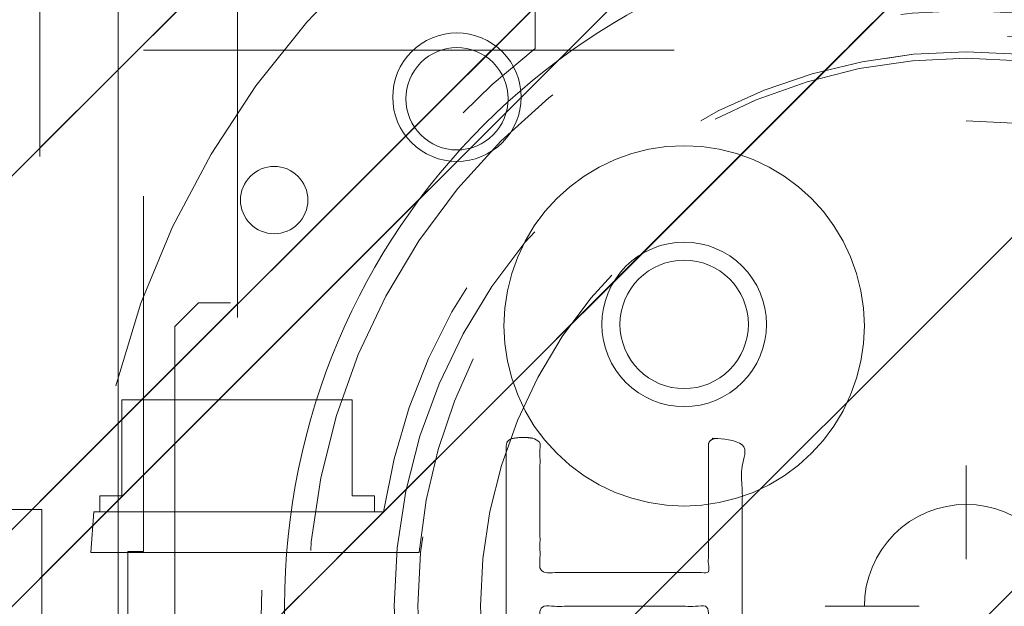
# Model space of a CAD drawing. Header units: inches. Extents: x -407.5 to -311.5, y -87.6 to -3.7.
# Tile 35 of 42: x -352.7 to -350.2, y -12 to -10.6. Entities that reach past the tile are written whole.
import ezdxf

# ---------------------------------------------------------------- set-up
doc = ezdxf.new("R2010")
doc.units = ezdxf.units.IN
doc.header["$LTSCALE"] = 32
doc.header["$MEASUREMENT"] = 0
doc.header["$PDMODE"] = 1
doc.header["$PDSIZE"] = -2
doc.linetypes.add('Dash Style-1', pattern=[0.083328, 0.041656, -0.041672])
for name, color, linetype, lineweight in [('DashLine', 7, 'Dash Style-1', 13), ('DashLineFill', 7, 'Dash Style-1', 13), ('Drawing', 7, 'Continuous', 18), ('Metal-DeskStructure', 7, 'Continuous', 13), ('None', 7, 'Continuous', 18), ('SolidLine', 7, 'Continuous', 15), ('Wood_1-H', 7, 'Continuous', 13), ('Wood_1-V', 7, 'Continuous', 13)]:
    doc.layers.add(name, color=color, linetype=linetype, lineweight=lineweight)
doc.layers.add('Metal-Leg', color=7, linetype='Continuous', lineweight=18, true_color=0x4c4c4c)
pattern_1 = [(45, (0, 0), (-1.61301565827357, 1.935715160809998), []), (45, (-1.0608, 1.0608), (-0.4723460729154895, 0.4167612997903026), [])]

# ---------------------------------------------------------------- blocks, each defined once
blk = doc.blocks.new('1BRPFY-Leg_Plate (2D)')
at = {"layer": 'DashLineFill', "linetype": 'Continuous', "lineweight": 13}
h = blk.add_hatch(dxfattribs=at)
h.set_pattern_fill('Steel', color=253, style=0, pattern_type=2)
h.set_pattern_definition(pattern_1)
edge = h.paths.add_edge_path()
edge.add_arc((-1.704724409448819, -1.704724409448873), 0.125984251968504, 179.9999999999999, 269.9999999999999)
edge.add_line((-1.704724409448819, -1.830708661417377), (1.704724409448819, -1.830708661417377))
edge.add_arc((1.704724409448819, -1.704724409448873), 0.125984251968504, 270.0000000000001, 360.0000000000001)
edge.add_line((1.830708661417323, -1.704724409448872), (1.830708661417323, 1.704724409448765))
edge.add_arc((1.704724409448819, 1.704724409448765), 0.1259842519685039, 0, 90)
edge.add_line((1.704724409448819, 1.830708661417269), (-1.704724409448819, 1.830708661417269))
edge.add_arc((-1.704724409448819, 1.704724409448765), 0.1259842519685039, 90, 180)
edge.add_line((-1.830708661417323, 1.704724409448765), (-1.830708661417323, -1.704724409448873))
at = {"layer": 'DashLineFill', "flags": 128}
blk.add_lwpolyline([(-1.830708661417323, -1.704724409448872, 0.414213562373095), (-1.704724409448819, -1.830708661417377), (1.704724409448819, -1.830708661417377, 0.414213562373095), (1.830708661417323, -1.704724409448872), (1.830708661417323, 1.704724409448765, 0.414213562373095), (1.704724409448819, 1.830708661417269), (-1.704724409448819, 1.830708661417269, 0.414213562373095), (-1.830708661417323, 1.704724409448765)], format="xyb", close=True, dxfattribs=at)
at = {"layer": 'SolidLine', "flags": 128}
for points in [[(-1.279527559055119, 1.44094488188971), (-1.263705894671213, 1.440167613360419), (-1.248036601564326, 1.437843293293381), (-1.232670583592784, 1.433994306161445), (-1.217755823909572, 1.428657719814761), (-1.203435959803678, 1.421884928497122), (-1.189848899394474, 1.413741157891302), (-1.177125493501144, 1.404304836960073), (-1.165388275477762, 1.393666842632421), (-1.15475028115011, 1.381929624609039), (-1.145313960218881, 1.369206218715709), (-1.137170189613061, 1.355619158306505), (-1.130397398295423, 1.341299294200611), (-1.125060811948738, 1.326384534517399), (-1.121211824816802, 1.311018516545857), (-1.118887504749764, 1.29534922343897), (-1.118110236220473, 1.279527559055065), (-1.118887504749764, 1.263705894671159), (-1.121211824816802, 1.248036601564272), (-1.125060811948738, 1.23267058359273), (-1.130397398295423, 1.217755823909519), (-1.137170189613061, 1.203435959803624), (-1.145313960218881, 1.18984889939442), (-1.15475028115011, 1.17712549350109), (-1.165388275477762, 1.165388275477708), (-1.177125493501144, 1.154750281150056), (-1.189848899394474, 1.145313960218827), (-1.203435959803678, 1.137170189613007), (-1.217755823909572, 1.130397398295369), (-1.232670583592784, 1.125060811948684), (-1.248036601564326, 1.121211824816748), (-1.263705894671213, 1.11888750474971), (-1.279527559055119, 1.118110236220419), (-1.295349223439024, 1.11888750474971), (-1.311018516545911, 1.121211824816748), (-1.326384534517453, 1.125060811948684), (-1.341299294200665, 1.130397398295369), (-1.355619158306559, 1.137170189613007), (-1.369206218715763, 1.145313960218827), (-1.381929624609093, 1.154750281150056), (-1.393666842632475, 1.165388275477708), (-1.404304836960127, 1.17712549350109), (-1.413741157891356, 1.18984889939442), (-1.421884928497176, 1.203435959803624), (-1.428657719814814, 1.217755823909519), (-1.433994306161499, 1.23267058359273), (-1.437843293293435, 1.248036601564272), (-1.440167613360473, 1.263705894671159), (-1.440944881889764, 1.279527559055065), (-1.440167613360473, 1.29534922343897), (-1.437843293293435, 1.311018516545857), (-1.433994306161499, 1.326384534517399), (-1.428657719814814, 1.341299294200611), (-1.421884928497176, 1.355619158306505), (-1.413741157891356, 1.369206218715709), (-1.404304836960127, 1.381929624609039), (-1.393666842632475, 1.393666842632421), (-1.381929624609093, 1.404304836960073), (-1.369206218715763, 1.413741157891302), (-1.355619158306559, 1.421884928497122), (-1.341299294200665, 1.428657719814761), (-1.326384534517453, 1.433994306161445), (-1.311018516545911, 1.437843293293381), (-1.295349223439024, 1.440167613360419)], [(-0.7086614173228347, 0.9153543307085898), (-0.6884019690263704, 0.9143590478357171), (-0.668337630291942, 0.9113827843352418), (-0.6486616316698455, 0.9064542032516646), (-0.6295634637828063, 0.8996207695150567), (-0.6112270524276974, 0.8909482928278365), (-0.5938289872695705, 0.8805202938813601), (-0.5775368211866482, 0.868437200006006), (-0.5625074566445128, 0.854815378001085), (-0.5488856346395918, 0.8397860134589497), (-0.5368025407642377, 0.8234938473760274), (-0.5263745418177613, 0.8060957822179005), (-0.5177020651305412, 0.7877593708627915), (-0.5108686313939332, 0.7686612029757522), (-0.5059400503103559, 0.7489852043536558), (-0.5029637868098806, 0.7289208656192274), (-0.5019685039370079, 0.7086614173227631), (-0.5029637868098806, 0.6884019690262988), (-0.5059400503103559, 0.6683376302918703), (-0.5108686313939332, 0.6486616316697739), (-0.5177020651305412, 0.6295634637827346), (-0.5263745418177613, 0.6112270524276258), (-0.5368025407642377, 0.5938289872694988), (-0.5488856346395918, 0.5775368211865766), (-0.5625074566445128, 0.5625074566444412), (-0.5775368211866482, 0.5488856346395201), (-0.5938289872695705, 0.5368025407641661), (-0.6112270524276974, 0.5263745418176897), (-0.6295634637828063, 0.5177020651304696), (-0.6486616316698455, 0.5108686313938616), (-0.668337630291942, 0.5059400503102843), (-0.6884019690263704, 0.502963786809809), (-0.7086614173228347, 0.5019685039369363), (-0.728920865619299, 0.502963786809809), (-0.7489852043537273, 0.5059400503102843), (-0.7686612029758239, 0.5108686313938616), (-0.7877593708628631, 0.5177020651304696), (-0.8060957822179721, 0.5263745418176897), (-0.823493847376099, 0.5368025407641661), (-0.8397860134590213, 0.5488856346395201), (-0.8548153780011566, 0.5625074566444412), (-0.8684372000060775, 0.5775368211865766), (-0.8805202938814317, 0.5938289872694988), (-0.8909482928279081, 0.6112270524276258), (-0.8996207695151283, 0.6295634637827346), (-0.9064542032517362, 0.6486616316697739), (-0.9113827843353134, 0.6683376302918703), (-0.9143590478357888, 0.6884019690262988), (-0.9153543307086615, 0.7086614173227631), (-0.9143590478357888, 0.7289208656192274), (-0.9113827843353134, 0.7489852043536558), (-0.9064542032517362, 0.7686612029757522), (-0.8996207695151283, 0.7877593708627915), (-0.8909482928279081, 0.8060957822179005), (-0.8805202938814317, 0.8234938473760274), (-0.8684372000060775, 0.8397860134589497), (-0.8548153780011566, 0.854815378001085), (-0.8397860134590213, 0.868437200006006), (-0.823493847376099, 0.8805202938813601), (-0.8060957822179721, 0.8909482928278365), (-0.7877593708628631, 0.8996207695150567), (-0.7686612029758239, 0.9064542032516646), (-0.7489852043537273, 0.9113827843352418), (-0.728920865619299, 0.9143590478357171)]]:
    blk.add_lwpolyline(points, close=True, dxfattribs=at)
blk = doc.blocks.new('1BRPX8-Util_Bkt_Lg-F (2D)')
at = {"layer": 'DashLineFill', "linetype": 'Continuous', "lineweight": 13}
h = blk.add_hatch(dxfattribs=at)
h.set_pattern_fill('Steel', color=253, style=0, pattern_type=2)
h.set_pattern_definition(pattern_1)
edge = h.paths.add_edge_path()
edge.add_line((-4.468503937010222, 7.405511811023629), (-3.129921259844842, 7.405511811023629))
edge.add_line((-3.129921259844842, 7.405511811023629), (-3.129921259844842, -2.011811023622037))
edge.add_line((-3.129921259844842, -2.011811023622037), (-4.468503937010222, -2.011811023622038))
edge.add_line((-4.468503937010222, -2.011811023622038), (-4.468503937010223, -2.145669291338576))
edge.add_line((-4.468503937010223, -2.145669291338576), (-2.421259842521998, -2.145669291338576))
edge.add_line((-2.421259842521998, -2.145669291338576), (-2.421259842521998, -2.523622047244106))
edge.add_arc((-2.303149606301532, -2.523622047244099), 0.1181102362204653, 180.0000000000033, 270.0000000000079)
edge.add_line((-2.303149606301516, -2.641732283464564), (2.303149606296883, -2.641732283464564))
edge.add_arc((2.303149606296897, -2.523622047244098), 0.1181102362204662, 269.9999999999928, 359.9999999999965)
edge.add_line((2.421259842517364, -2.523622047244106), (2.421259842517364, -2.145669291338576))
edge.add_line((2.421259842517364, -2.145669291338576), (4.46850393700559, -2.145669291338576))
edge.add_line((4.46850393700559, -2.145669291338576), (4.46850393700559, -2.011811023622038))
edge.add_line((4.46850393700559, -2.011811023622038), (3.129921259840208, -2.011811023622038))
edge.add_line((3.129921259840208, -2.011811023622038), (3.129921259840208, 7.405511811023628))
edge.add_line((3.129921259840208, 7.405511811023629), (4.46850393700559, 7.405511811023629))
edge.add_line((4.46850393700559, 7.405511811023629), (4.46850393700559, 7.539370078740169))
edge.add_line((4.46850393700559, 7.539370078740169), (2.421259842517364, 7.539370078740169))
edge.add_line((2.421259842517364, 7.539370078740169), (2.421259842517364, 7.917322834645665))
edge.add_arc((2.30314960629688, 7.917322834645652), 0.1181102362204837, 6.452788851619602e-12, 89.99999999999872)
edge.add_line((2.303149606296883, 8.035433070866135), (-2.303149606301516, 8.035433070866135))
edge.add_arc((-2.303149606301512, 7.91732283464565), 0.1181102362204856, 90.00000000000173, 179.9999999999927)
edge.add_line((-2.421259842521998, 7.917322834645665), (-2.421259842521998, 7.539370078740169))
edge.add_line((-2.421259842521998, 7.539370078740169), (-4.468503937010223, 7.539370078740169))
edge.add_line((-4.468503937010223, 7.539370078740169), (-4.468503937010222, 7.405511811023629))
at = {"layer": 'SolidLine', "flags": 128}
for points in [[(-1.279527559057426, 1.40409055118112), (-1.266932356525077, 1.403471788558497), (-1.254458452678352, 1.401621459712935), (-1.242225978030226, 1.398557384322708), (-1.23035273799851, 1.39430907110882), (-1.218953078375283, 1.388917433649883), (-1.208136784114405, 1.382434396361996), (-1.198008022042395, 1.37492239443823), (-1.188664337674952, 1.36645377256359), (-1.180195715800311, 1.357110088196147), (-1.172683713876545, 1.346981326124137), (-1.166200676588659, 1.336165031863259), (-1.160809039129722, 1.324765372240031), (-1.156560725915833, 1.312892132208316), (-1.153496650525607, 1.300659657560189), (-1.151646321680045, 1.288185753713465), (-1.151027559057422, 1.275590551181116), (-1.151646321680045, 1.262995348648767), (-1.153496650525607, 1.250521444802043), (-1.156560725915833, 1.238288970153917), (-1.160809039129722, 1.226415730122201), (-1.166200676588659, 1.215016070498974), (-1.172683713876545, 1.204199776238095), (-1.180195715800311, 1.194071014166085), (-1.188664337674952, 1.184727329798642), (-1.198008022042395, 1.176258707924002), (-1.208136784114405, 1.168746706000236), (-1.218953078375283, 1.162263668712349), (-1.23035273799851, 1.156872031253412), (-1.242225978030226, 1.152623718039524), (-1.254458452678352, 1.149559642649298), (-1.266932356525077, 1.147709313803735), (-1.279527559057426, 1.147090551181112), (-1.292122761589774, 1.147709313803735), (-1.304596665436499, 1.149559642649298), (-1.316829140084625, 1.152623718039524), (-1.328702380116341, 1.156872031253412), (-1.340102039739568, 1.162263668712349), (-1.350918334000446, 1.168746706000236), (-1.361047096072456, 1.176258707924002), (-1.370390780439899, 1.184727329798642), (-1.37885940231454, 1.194071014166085), (-1.386371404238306, 1.204199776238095), (-1.392854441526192, 1.215016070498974), (-1.398246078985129, 1.226415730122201), (-1.402494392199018, 1.238288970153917), (-1.405558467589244, 1.250521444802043), (-1.407408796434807, 1.262995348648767), (-1.408027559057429, 1.275590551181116), (-1.407408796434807, 1.288185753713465), (-1.405558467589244, 1.300659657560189), (-1.402494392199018, 1.312892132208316), (-1.398246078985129, 1.324765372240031), (-1.392854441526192, 1.336165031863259), (-1.386371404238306, 1.346981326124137), (-1.37885940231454, 1.357110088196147), (-1.370390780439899, 1.36645377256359), (-1.361047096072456, 1.37492239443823), (-1.350918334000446, 1.382434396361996), (-1.340102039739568, 1.388917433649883), (-1.328702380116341, 1.39430907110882), (-1.316829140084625, 1.398557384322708), (-1.304596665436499, 1.401621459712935), (-1.292122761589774, 1.403471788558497)], [(-0.7086614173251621, 1.157480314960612), (-0.6642835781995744, 1.155300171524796), (-0.6203331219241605, 1.148780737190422), (-0.5772333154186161, 1.137984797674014), (-0.5353992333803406, 1.123016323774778), (-0.4952337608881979, 1.104019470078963), (-0.4571237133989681, 1.081177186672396), (-0.4214361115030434, 1.054709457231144), (-0.3885146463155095, 1.024871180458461), (-0.3586763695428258, 0.9919497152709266), (-0.3322086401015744, 0.9562621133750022), (-0.3093663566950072, 0.9181520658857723), (-0.290369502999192, 0.8779865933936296), (-0.2754010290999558, 0.836152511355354), (-0.2646050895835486, 0.7930527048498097), (-0.2580856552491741, 0.7491022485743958), (-0.2559055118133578, 0.704724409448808), (-0.2580856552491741, 0.6603465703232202), (-0.2646050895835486, 0.6163961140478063), (-0.2754010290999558, 0.573296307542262), (-0.290369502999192, 0.5314622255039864), (-0.3093663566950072, 0.4912967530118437), (-0.3322086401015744, 0.4531867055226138), (-0.3586763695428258, 0.4174991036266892), (-0.3885146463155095, 0.3845776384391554), (-0.4214361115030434, 0.3547393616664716), (-0.4571237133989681, 0.3282716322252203), (-0.4952337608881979, 0.3054293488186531), (-0.5353992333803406, 0.2864324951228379), (-0.5772333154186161, 0.2714640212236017), (-0.6203331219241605, 0.2606680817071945), (-0.6642835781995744, 0.2541486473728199), (-0.7086614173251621, 0.2519685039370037), (-0.7530392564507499, 0.2541486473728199), (-0.7969897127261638, 0.2606680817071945), (-0.840089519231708, 0.2714640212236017), (-0.8819236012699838, 0.2864324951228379), (-0.9220890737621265, 0.3054293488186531), (-0.9601991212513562, 0.3282716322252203), (-0.9958867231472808, 0.3547393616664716), (-1.028808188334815, 0.3845776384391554), (-1.058646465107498, 0.4174991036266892), (-1.08511419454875, 0.4531867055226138), (-1.107956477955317, 0.4912967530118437), (-1.126953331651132, 0.5314622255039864), (-1.141921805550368, 0.573296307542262), (-1.152717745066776, 0.6163961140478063), (-1.15923717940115, 0.6603465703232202), (-1.161417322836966, 0.704724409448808), (-1.15923717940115, 0.7491022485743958), (-1.152717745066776, 0.7930527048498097), (-1.141921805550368, 0.836152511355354), (-1.126953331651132, 0.8779865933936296), (-1.107956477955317, 0.9181520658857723), (-1.08511419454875, 0.9562621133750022), (-1.058646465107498, 0.9919497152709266), (-1.028808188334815, 1.024871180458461), (-0.9958867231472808, 1.054709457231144), (-0.9601991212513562, 1.081177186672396), (-0.9220890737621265, 1.104019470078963), (-0.8819236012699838, 1.123016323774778), (-0.840089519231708, 1.137984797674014), (-0.7969897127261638, 1.148780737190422), (-0.7530392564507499, 1.155300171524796)]]:
    blk.add_lwpolyline(points, close=True, dxfattribs=at)
blk = doc.blocks.new('Slate-LegBrace (2D)')
at = {"layer": 'DashLineFill', "linetype": 'Continuous', "lineweight": 13}
h = blk.add_hatch(dxfattribs=at)
h.set_pattern_fill('Steel', color=253, style=0, pattern_type=2)
h.set_pattern_definition(pattern_1)
edge = h.paths.add_edge_path()
edge.add_line((-2.199587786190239, 0.1351515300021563), (-1.374775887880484, 0.1351515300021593))
edge.add_arc((3.636636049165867e-15, 0.01355418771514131), 1.380142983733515, 5.054592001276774, 174.9454079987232, ccw=False)
edge.add_line((1.374775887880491, 0.1351515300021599), (2.199718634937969, 0.1351515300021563))
edge.add_arc((6.542437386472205e-05, 0.01705725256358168), 2.202821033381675, 3.07312710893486, 176.9268728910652)
h = blk.add_hatch(dxfattribs=at)
h.set_pattern_fill('Steel', color=253, style=0, pattern_type=2)
h.set_pattern_definition(pattern_1)
edge = h.paths.add_edge_path()
edge.add_line((-2.191696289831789, 0.2375138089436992), (-1.463739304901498, 0.2375137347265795))
edge.add_arc((6.542437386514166e-05, 0.017041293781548), 1.480314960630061, 8.565281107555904, 171.4347188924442, ccw=False)
edge.add_line((1.463870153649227, 0.2375137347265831), (2.191827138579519, 0.2375138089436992))
edge.add_line((2.191827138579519, 0.2375138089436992), (2.19971863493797, 0.1351515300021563))
edge.add_line((2.19971863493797, 0.1351515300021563), (1.374775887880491, 0.1351515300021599))
edge.add_arc((3.356894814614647e-15, 0.01355418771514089), 1.380142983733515, 5.054592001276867, 174.9454079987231)
edge.add_line((-1.374775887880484, 0.1351515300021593), (-2.19958778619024, 0.1351515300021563))
edge.add_line((-2.19958778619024, 0.1351515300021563), (-2.191696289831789, 0.2375138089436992))
h = blk.add_hatch(dxfattribs=at)
h.set_pattern_fill('Steel', color=253, style=0, pattern_type=2)
h.set_pattern_definition(pattern_1)
h.paths.add_polyline_path([(-1.738774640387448, 0.9363963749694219), (-1.747067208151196, 0.9368037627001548), (-1.755279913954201, 0.9380220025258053), (-1.763333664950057, 0.940039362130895), (-1.771150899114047, 0.9428364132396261), (-1.778656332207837, 0.9463862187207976), (-1.785777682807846, 0.9506545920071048), (-1.79244636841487, 0.9556004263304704), (-1.798598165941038, 0.9611760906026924), (-1.80417383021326, 0.9673278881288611), (-1.809119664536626, 0.9739965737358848), (-1.813388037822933, 0.9811179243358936), (-1.816937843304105, 0.9886233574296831), (-1.819734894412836, 0.9964405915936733), (-1.821752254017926, 1.00449434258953), (-1.822970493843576, 1.012707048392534), (-1.823377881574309, 1.020999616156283), (-1.822970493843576, 1.029292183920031), (-1.821752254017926, 1.037504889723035), (-1.819734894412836, 1.045558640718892), (-1.816937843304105, 1.053375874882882), (-1.813388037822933, 1.060881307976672), (-1.809119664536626, 1.06800265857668), (-1.80417383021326, 1.074671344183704), (-1.798598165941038, 1.080823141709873), (-1.79244636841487, 1.086398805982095), (-1.785777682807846, 1.09134464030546), (-1.778656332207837, 1.095613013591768), (-1.771150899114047, 1.099162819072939), (-1.763333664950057, 1.10195987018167), (-1.755279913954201, 1.10397722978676), (-1.747067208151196, 1.10519546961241), (-1.738774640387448, 1.105602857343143), (-1.7304820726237, 1.10519546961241), (-1.722269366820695, 1.10397722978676), (-1.714215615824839, 1.10195987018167), (-1.706398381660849, 1.099162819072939), (-1.698892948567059, 1.095613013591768), (-1.69177159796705, 1.09134464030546), (-1.685102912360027, 1.086398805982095), (-1.678951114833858, 1.080823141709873), (-1.673375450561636, 1.074671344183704), (-1.66842961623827, 1.06800265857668), (-1.664161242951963, 1.060881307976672), (-1.660611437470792, 1.053375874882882), (-1.657814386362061, 1.045558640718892), (-1.655797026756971, 1.037504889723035), (-1.65457878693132, 1.029292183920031), (-1.654171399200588, 1.020999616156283), (-1.65457878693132, 1.012707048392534), (-1.655797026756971, 1.00449434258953), (-1.657814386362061, 0.9964405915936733), (-1.660611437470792, 0.9886233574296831), (-1.664161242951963, 0.9811179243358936), (-1.66842961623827, 0.9739965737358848), (-1.673375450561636, 0.9673278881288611), (-1.678951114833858, 0.9611760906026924), (-1.685102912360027, 0.9556004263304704), (-1.69177159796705, 0.9506545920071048), (-1.698892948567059, 0.9463862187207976), (-1.706398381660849, 0.9428364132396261), (-1.714215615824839, 0.940039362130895), (-1.722269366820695, 0.9380220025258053), (-1.7304820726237, 0.9368037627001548)])
h = blk.add_hatch(dxfattribs=at)
h.set_pattern_fill('Steel', color=253, style=0, pattern_type=2)
h.set_pattern_definition(pattern_1)
h.paths.add_polyline_path([(-2.186309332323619, -0.2676096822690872), (-2.186309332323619, -0.2375137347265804), (-1.992015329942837, -0.2375137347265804), (-1.992015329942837, -0.02575645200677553), (-1.988265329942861, -0.02575645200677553), (-1.988265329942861, 0.7034311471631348), (-1.929210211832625, 0.762486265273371), (-1.734820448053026, 0.762486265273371), (-1.67576532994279, 0.7034311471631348), (-1.67576532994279, -0.02575645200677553), (-1.672015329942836, -0.02575645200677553), (-1.672015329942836, -0.2375137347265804), (-1.477721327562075, -0.2375137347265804), (-1.477721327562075, -0.2676096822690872)])
h = blk.add_hatch(dxfattribs=at)
h.set_pattern_fill('Steel', color=253, style=0, pattern_type=2)
h.set_pattern_definition(pattern_1)
h.paths.add_polyline_path([(-2.177118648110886, 0.237513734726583), (-2.177118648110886, 0.2775137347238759), (-2.1211904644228, 0.2775137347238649), (-2.1211904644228, 0.5187637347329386), (-1.542840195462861, 0.5187637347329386), (-1.542840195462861, 0.2775137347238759), (-1.486912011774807, 0.2775137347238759), (-1.486912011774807, 0.237513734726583)])
at = {"layer": 'DashLineFill', "flags": 128}
for points in [[(-2.199587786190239, 0.1351515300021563), (-1.374775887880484, 0.1351515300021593, -0.9154551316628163), (1.374775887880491, 0.1351515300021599), (2.199718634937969, 0.1351515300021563, 0.9477524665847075)], [(-2.191696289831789, 0.2375138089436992), (-1.463739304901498, 0.2375137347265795, -0.8606629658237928), (1.463870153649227, 0.2375137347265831), (2.191827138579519, 0.2375138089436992), (2.19971863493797, 0.1351515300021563), (1.374775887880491, 0.1351515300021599, 0.9154551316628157), (-1.374775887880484, 0.1351515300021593), (-2.19958778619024, 0.1351515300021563)]]:
    blk.add_lwpolyline(points, format="xyb", close=True, dxfattribs=at)
for points in [[(-1.738774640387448, 0.9363963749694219), (-1.747067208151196, 0.9368037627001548), (-1.755279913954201, 0.9380220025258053), (-1.763333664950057, 0.940039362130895), (-1.771150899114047, 0.9428364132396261), (-1.778656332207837, 0.9463862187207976), (-1.785777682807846, 0.9506545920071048), (-1.79244636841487, 0.9556004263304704), (-1.798598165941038, 0.9611760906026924), (-1.80417383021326, 0.9673278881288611), (-1.809119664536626, 0.9739965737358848), (-1.813388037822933, 0.9811179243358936), (-1.816937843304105, 0.9886233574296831), (-1.819734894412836, 0.9964405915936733), (-1.821752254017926, 1.00449434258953), (-1.822970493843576, 1.012707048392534), (-1.823377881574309, 1.020999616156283), (-1.822970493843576, 1.029292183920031), (-1.821752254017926, 1.037504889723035), (-1.819734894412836, 1.045558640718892), (-1.816937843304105, 1.053375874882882), (-1.813388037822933, 1.060881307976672), (-1.809119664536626, 1.06800265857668), (-1.80417383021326, 1.074671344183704), (-1.798598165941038, 1.080823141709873), (-1.79244636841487, 1.086398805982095), (-1.785777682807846, 1.09134464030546), (-1.778656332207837, 1.095613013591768), (-1.771150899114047, 1.099162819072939), (-1.763333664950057, 1.10195987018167), (-1.755279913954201, 1.10397722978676), (-1.747067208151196, 1.10519546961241), (-1.738774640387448, 1.105602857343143), (-1.7304820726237, 1.10519546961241), (-1.722269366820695, 1.10397722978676), (-1.714215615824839, 1.10195987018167), (-1.706398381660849, 1.099162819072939), (-1.698892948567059, 1.095613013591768), (-1.69177159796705, 1.09134464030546), (-1.685102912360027, 1.086398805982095), (-1.678951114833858, 1.080823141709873), (-1.673375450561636, 1.074671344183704), (-1.66842961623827, 1.06800265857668), (-1.664161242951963, 1.060881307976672), (-1.660611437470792, 1.053375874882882), (-1.657814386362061, 1.045558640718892), (-1.655797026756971, 1.037504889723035), (-1.65457878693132, 1.029292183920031), (-1.654171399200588, 1.020999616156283), (-1.65457878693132, 1.012707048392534), (-1.655797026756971, 1.00449434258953), (-1.657814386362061, 0.9964405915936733), (-1.660611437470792, 0.9886233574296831), (-1.664161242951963, 0.9811179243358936), (-1.66842961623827, 0.9739965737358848), (-1.673375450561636, 0.9673278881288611), (-1.678951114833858, 0.9611760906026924), (-1.685102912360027, 0.9556004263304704), (-1.69177159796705, 0.9506545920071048), (-1.698892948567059, 0.9463862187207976), (-1.706398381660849, 0.9428364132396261), (-1.714215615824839, 0.940039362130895), (-1.722269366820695, 0.9380220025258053), (-1.7304820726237, 0.9368037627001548)], [(-2.186309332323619, -0.2676096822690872), (-2.186309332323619, -0.2375137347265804), (-1.992015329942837, -0.2375137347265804), (-1.992015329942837, -0.02575645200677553), (-1.988265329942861, -0.02575645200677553), (-1.988265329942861, 0.7034311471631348), (-1.929210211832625, 0.762486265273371), (-1.734820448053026, 0.762486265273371), (-1.67576532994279, 0.7034311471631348), (-1.67576532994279, -0.02575645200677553), (-1.672015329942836, -0.02575645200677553), (-1.672015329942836, -0.2375137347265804), (-1.477721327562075, -0.2375137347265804), (-1.477721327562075, -0.2676096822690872)], [(-2.177118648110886, 0.237513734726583), (-2.177118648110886, 0.2775137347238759), (-2.1211904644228, 0.2775137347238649), (-2.1211904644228, 0.5187637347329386), (-1.542840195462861, 0.5187637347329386), (-1.542840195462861, 0.2775137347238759), (-1.486912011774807, 0.2775137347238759), (-1.486912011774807, 0.237513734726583)]]:
    blk.add_lwpolyline(points, close=True, dxfattribs=at)
blk = doc.blocks.new('TLLegSleeve (2D)')
at = {"layer": 'DashLineFill', "linetype": 'Continuous', "lineweight": 13}
h = blk.add_hatch(dxfattribs=at)
h.set_pattern_fill('Steel', color=253, style=0, pattern_type=2)
h.set_pattern_definition(pattern_1)
edge = h.paths.add_edge_path()
edge.add_line((1.08267716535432, 1.402343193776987), (1.08267716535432, 2.913385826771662))
edge.add_arc((-1.707523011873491e-13, 2.913385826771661), 1.08267716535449, 4.479377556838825e-14, 180)
edge.add_line((-1.082677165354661, 2.913385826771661), (-1.08267716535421, 1.402343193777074))
edge.add_arc((-1.332267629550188e-15, 2.886579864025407e-15), 1.771653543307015, 127.6698869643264, 412.330113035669)
edge.add_line((1.08267716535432, 1.402343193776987), (1.08267716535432, 1.402343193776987))
edge = h.paths.add_edge_path()
edge.add_arc((1.665334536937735e-15, 2.91338582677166), 0.7480314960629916, 180, 360)
edge.add_arc((1.665334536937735e-15, 2.91338582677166), 0.7480314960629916, 9.54166404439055e-15, 180)
edge.add_line((-0.7480314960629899, 2.91338582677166), (-0.7480314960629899, 2.91338582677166))
edge = h.paths.add_edge_path()
edge.add_arc((-1.723066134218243e-13, 5.70119602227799e-16), 1.437007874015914, 180, 360)
edge.add_arc((-1.723066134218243e-13, 9.149983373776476e-17), 1.437007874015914, 9.541664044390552e-15, 180)
edge.add_line((-1.437007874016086, 3.308097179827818e-16), (-1.437007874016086, 3.308097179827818e-16))
at = {"layer": 'DashLine', "color": 8, "flags": 128}
blk.add_lwpolyline([(1.653543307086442, 1.118599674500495e-14), (1.645581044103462, -0.1620755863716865), (1.621770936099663, -0.3225902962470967), (1.582342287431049, -0.4799982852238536), (1.527674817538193, -0.6327836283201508), (1.45829500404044, -0.7794749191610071), (1.374871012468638, -0.9186594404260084), (1.278206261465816, -1.048996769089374), (1.169231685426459, -1.169231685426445), (1.048996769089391, -1.278206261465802), (0.918659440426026, -1.374871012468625), (0.7794749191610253, -1.458295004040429), (0.6327836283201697, -1.527674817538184), (0.4799982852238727, -1.582342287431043), (0.3225902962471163, -1.621770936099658), (0.1620755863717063, -1.645581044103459), (8.723964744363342e-15, -1.653543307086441), (-0.162075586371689, -1.645581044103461), (-0.3225902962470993, -1.621770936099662), (-0.4799982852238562, -1.582342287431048), (-0.6327836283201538, -1.527674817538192), (-0.7794749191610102, -1.458295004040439), (-0.9186594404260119, -1.374871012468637), (-1.048996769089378, -1.278206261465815), (-1.169231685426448, -1.169231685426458), (-1.278206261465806, -1.048996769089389), (-1.374871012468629, -0.9186594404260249), (-1.458295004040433, -0.7794749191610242), (-1.527674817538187, -0.6327836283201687), (-1.582342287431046, -0.4799982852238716), (-1.621770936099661, -0.3225902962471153), (-1.645581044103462, -0.1620755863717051), (-1.653543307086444, -7.741682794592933e-15), (-1.645581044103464, 0.1620755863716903), (-1.621770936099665, 0.3225902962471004), (-1.582342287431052, 0.4799982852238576), (-1.527674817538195, 0.6327836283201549), (-1.458295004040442, 0.7794749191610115), (-1.37487101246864, 0.918659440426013), (-1.278206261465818, 1.048996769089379), (-1.169231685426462, 1.169231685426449), (-1.048996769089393, 1.278206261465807), (-0.9186594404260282, 1.37487101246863), (-0.7794749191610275, 1.458295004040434), (-0.6327836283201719, 1.527674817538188), (-0.479998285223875, 1.582342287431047), (-0.3225902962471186, 1.621770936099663), (-0.1620755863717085, 1.645581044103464), (-1.096189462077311e-14, 1.653543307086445), (0.1620755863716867, 1.645581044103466), (0.3225902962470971, 1.621770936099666), (0.479998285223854, 1.582342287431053), (0.6327836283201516, 1.527674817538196), (0.7794749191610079, 1.458295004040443), (0.9186594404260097, 1.374871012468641), (1.048996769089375, 1.278206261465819), (1.169231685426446, 1.169231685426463), (1.278206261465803, 1.048996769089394), (1.374871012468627, 0.9186594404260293), (1.458295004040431, 0.7794749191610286), (1.527674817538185, 0.6327836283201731), (1.582342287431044, 0.4799982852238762), (1.621770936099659, 0.3225902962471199), (1.64558104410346, 0.1620755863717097)], close=True, dxfattribs=at)
at = {"layer": 'DashLineFill', "flags": 128}
for points in [[(1.08267716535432, 1.402343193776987), (1.08267716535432, 2.913385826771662, 0.9999999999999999), (-1.082677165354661, 2.913385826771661), (-1.08267716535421, 1.402343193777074, 2.931618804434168), (1.08267716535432, 1.402343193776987)], [(-1.437007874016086, 3.308097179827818e-16, 0.9999999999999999), (1.437007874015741, 3.308097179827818e-16, 0.9999999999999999), (-1.437007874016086, 3.308097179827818e-16)]]:
    blk.add_lwpolyline(points, format="xyb", close=True, dxfattribs=at)
blk = doc.blocks.new('Group-3')
at = {"layer": 'SolidLine', "flags": 128}
blk.add_lwpolyline([(55.4724409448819, -8.30708661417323, -0.414213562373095), (57.18503937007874, -6.594488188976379, -0.414213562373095), (58.89763779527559, -8.30708661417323, -0.414213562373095), (57.18503937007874, -10.01968503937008, -0.414213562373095)], format="xyb", close=True, dxfattribs=at)
at = {"layer": 'Wood_1-H', "color": 7}
for name in ['1BRPX8-Util_Bkt_Lg-F (2D)', 'TLLegSleeve (2D)', 'Slate-LegBrace (2D)', '1BRPFY-Leg_Plate (2D)']:
    blk.add_blockref(name, (57.18503937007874, -8.30708661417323), dxfattribs=at)
blk = doc.blocks.new('Group-4')
at = {"layer": 'None'}
blk.add_blockref('Group-3', (0, 0), dxfattribs=at)
blk = doc.blocks.new('SL Utility Cabinet (2D)')
at = {"layer": 'None'}
blk.add_blockref('Group-4', (0, 0), dxfattribs=at)
at = {"layer": 'Drawing', "color": 0, "flags": 1}
for tag in ['Tag', 'Catalog', 'Option1', 'Option2', 'Option3', 'Option4', 'Option5', 'Option6', 'Option7', 'Option8', 'Option9', 'Option10', 'Option11', 'Option12', 'Custom', 'FinishGroup', 'Discount', 'Item2', 'Item3', 'Item6', 'Item9', 'Item10', 'Item12', 'Item13', 'Item16', 'Item19', 'Item20', 'Item21', 'Item22', 'Item23', 'Item24', 'Item25', 'Item8', 'Item18', 'Item1', 'Item4', 'Item5', 'Item7', 'Item11', 'Item14', 'Item15', 'Item17']:
    blk.add_attdef(tag, (-48.03149606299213, -7.447806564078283), '', height=0.007086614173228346, dxfattribs=at)
blk = doc.blocks.new('Group-11')
at = {"layer": 'Metal-DeskStructure', "color": 7}
blk.add_open_spline([(-0.5629921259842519, -0.4031061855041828), (-0.5629921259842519, -0.4084102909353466), (-0.5669586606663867, -0.4163664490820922), (-0.5762169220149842, -0.4216705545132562), (-0.5934108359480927, -0.424322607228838), (-0.6185404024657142, -0.424322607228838), (-0.6344117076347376, -0.4203445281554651), (-0.6436699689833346, -0.4163664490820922), (-0.6476377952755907, -0.4070842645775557), (-0.6476377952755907, -0.2008904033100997), (-0.6476377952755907, -6.474738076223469e-07), (-0.8592519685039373, -6.474738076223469e-07), (-1.070866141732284, -6.474738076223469e-07), (-1.070866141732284, -0.2008904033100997), (-1.070866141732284, -0.4070842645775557), (-1.074832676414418, -0.4163664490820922), (-1.084090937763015, -0.4203445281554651), (-1.101284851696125, -0.424322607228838), (-1.12509180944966, -0.424322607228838), (-1.142285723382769, -0.4216705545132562), (-1.151543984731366, -0.4163664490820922), (-1.155511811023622, -0.4084102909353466), (-1.155511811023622, 0), (-1.155511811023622, 0.4084102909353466), (-1.151543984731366, 0.4163664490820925), (-1.142285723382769, 0.4216705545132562), (-1.12509180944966, 0.424321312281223), (-1.101284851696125, 0.424321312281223), (-1.084090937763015, 0.4216705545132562), (-1.074832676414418, 0.4163664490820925), (-1.070866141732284, 0.4097363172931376), (-1.070866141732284, 0.2446479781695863), (-1.070866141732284, 0.08486374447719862), (-0.8592519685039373, 0.08486374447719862), (-0.6476377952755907, 0.08486374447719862), (-0.6476377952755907, 0.2446479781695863), (-0.6476377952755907, 0.4097363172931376), (-0.6436699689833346, 0.4163664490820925), (-0.6344117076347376, 0.4216705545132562), (-0.6185404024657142, 0.424321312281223), (-0.5934108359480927, 0.424321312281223), (-0.5762169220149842, 0.4216705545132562), (-0.5669586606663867, 0.4163664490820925), (-0.5629921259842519, 0.4084102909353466), (-0.5629921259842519, 0), (-0.5629921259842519, -0.4031061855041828)], degree=2, knots=[0, 0, 0, 0.00229950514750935, 0.004599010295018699, 0.006898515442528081, 0.009198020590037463, 0.01175302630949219, 0.01430803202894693, 0.01686303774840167, 0.01941804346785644, 0.1161873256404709, 0.1161873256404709, 0.218122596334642, 0.218122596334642, 0.3148918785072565, 0.3174468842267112, 0.320001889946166, 0.3225568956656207, 0.3251119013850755, 0.3276669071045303, 0.3302219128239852, 0.3327769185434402, 0.3353319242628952, 0.5295095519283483, 0.5320645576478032, 0.5346195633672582, 0.537174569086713, 0.5397295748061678, 0.5422845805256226, 0.5448395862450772, 0.5473945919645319, 0.5499495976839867, 0.6269182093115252, 0.6269182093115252, 0.7288534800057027, 0.7288534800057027, 0.8058220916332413, 0.808377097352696, 0.8109321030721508, 0.8134871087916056, 0.8160421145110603, 0.8183416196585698, 0.8206411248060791, 0.8229406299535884, 0.8252401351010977, 1, 1, 1], dxfattribs=at)
blk = doc.blocks.new('TL14_lower_leg (2D)')
at = {"layer": 'DashLine', "flags": 128}
for points in [[(-1.777195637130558e-14, 1.377952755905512), (0.1350629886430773, 1.371317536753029), (0.2688252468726, 1.351475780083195), (0.3999985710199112, 1.318618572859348), (0.5273196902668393, 1.27306234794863), (0.649562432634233, 1.215245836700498), (0.7655495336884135, 1.14572584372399), (0.8741639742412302, 1.065171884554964), (0.9743597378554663, 0.9743597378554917), (1.065171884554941, 0.8741639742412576), (1.14572584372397, 0.7655495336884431), (1.215245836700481, 0.6495624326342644), (1.273062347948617, 0.5273196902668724), (1.318618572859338, 0.3999985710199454), (1.351475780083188, 0.2688252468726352), (1.371317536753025, 0.1350629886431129), (1.377952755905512, 1.783045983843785e-14), (1.371317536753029, -0.1350629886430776), (1.351475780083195, -0.2688252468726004), (1.318618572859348, -0.3999985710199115), (1.27306234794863, -0.5273196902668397), (1.215245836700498, -0.6495624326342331), (1.145725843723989, -0.7655495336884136), (1.065171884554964, -0.8741639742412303), (0.9743597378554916, -0.9743597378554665), (0.8741639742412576, -1.065171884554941), (0.7655495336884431, -1.14572584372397), (0.6495624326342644, -1.215245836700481), (0.5273196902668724, -1.273062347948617), (0.3999985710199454, -1.318618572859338), (0.2688252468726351, -1.351475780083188), (0.135062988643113, -1.371317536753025), (1.777195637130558e-14, -1.377952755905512), (-0.1350629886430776, -1.371317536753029), (-0.2688252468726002, -1.351475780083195), (-0.3999985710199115, -1.318618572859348), (-0.5273196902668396, -1.27306234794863), (-0.6495624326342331, -1.215245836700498), (-0.7655495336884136, -1.14572584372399), (-0.8741639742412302, -1.065171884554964), (-0.9743597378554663, -0.9743597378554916), (-1.065171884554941, -0.8741639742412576), (-1.14572584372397, -0.7655495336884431), (-1.215245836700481, -0.6495624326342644), (-1.273062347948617, -0.5273196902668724), (-1.318618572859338, -0.3999985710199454), (-1.351475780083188, -0.2688252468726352), (-1.371317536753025, -0.1350629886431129), (-1.377952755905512, -1.783045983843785e-14), (-1.371317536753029, 0.1350629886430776), (-1.351475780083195, 0.2688252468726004), (-1.318618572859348, 0.3999985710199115), (-1.27306234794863, 0.5273196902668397), (-1.215245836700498, 0.6495624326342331), (-1.145725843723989, 0.7655495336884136), (-1.065171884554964, 0.8741639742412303), (-0.9743597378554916, 0.9743597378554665), (-0.8741639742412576, 1.065171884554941), (-0.7655495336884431, 1.14572584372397), (-0.6495624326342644, 1.215245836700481), (-0.5273196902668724, 1.273062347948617), (-0.3999985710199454, 1.318618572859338), (-0.2688252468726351, 1.351475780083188), (-0.135062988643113, 1.371317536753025)], [(-0.7086614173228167, 0.8700787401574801), (-0.6928397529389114, 0.8693014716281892), (-0.6771704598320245, 0.8669771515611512), (-0.6618044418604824, 0.8631281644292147), (-0.6468896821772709, 0.8577915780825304), (-0.6325698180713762, 0.8510187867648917), (-0.6189827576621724, 0.8428750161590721), (-0.6062593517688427, 0.8334386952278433), (-0.5945221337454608, 0.8228007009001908), (-0.5838841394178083, 0.8110634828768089), (-0.5744478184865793, 0.7983400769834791), (-0.5663040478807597, 0.7847530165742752), (-0.5595312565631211, 0.7704331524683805), (-0.5541946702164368, 0.7555183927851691), (-0.5503456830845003, 0.740152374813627), (-0.5480213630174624, 0.72448308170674), (-0.5472440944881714, 0.7086614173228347), (-0.5480213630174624, 0.6928397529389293), (-0.5503456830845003, 0.6771704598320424), (-0.5541946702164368, 0.6618044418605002), (-0.5595312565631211, 0.6468896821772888), (-0.5663040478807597, 0.6325698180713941), (-0.5744478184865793, 0.6189827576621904), (-0.5838841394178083, 0.6062593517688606), (-0.5945221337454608, 0.5945221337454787), (-0.6062593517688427, 0.5838841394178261), (-0.6189827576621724, 0.5744478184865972), (-0.6325698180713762, 0.5663040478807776), (-0.6468896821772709, 0.559531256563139), (-0.6618044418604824, 0.5541946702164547), (-0.6771704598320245, 0.5503456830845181), (-0.6928397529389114, 0.5480213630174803), (-0.7086614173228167, 0.5472440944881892), (-0.7244830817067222, 0.5480213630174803), (-0.7401523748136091, 0.5503456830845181), (-0.7555183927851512, 0.5541946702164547), (-0.7704331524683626, 0.559531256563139), (-0.7847530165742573, 0.5663040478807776), (-0.7983400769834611, 0.5744478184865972), (-0.811063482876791, 0.5838841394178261), (-0.8228007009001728, 0.5945221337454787), (-0.8334386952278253, 0.6062593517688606), (-0.8428750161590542, 0.6189827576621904), (-0.8510187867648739, 0.6325698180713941), (-0.8577915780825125, 0.6468896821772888), (-0.8631281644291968, 0.6618044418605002), (-0.8669771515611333, 0.6771704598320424), (-0.8693014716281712, 0.6928397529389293), (-0.8700787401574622, 0.7086614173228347), (-0.8693014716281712, 0.72448308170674), (-0.8669771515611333, 0.740152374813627), (-0.8631281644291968, 0.7555183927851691), (-0.8577915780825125, 0.7704331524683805), (-0.8510187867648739, 0.7847530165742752), (-0.8428750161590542, 0.7983400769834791), (-0.8334386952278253, 0.8110634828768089), (-0.8228007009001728, 0.8228007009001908), (-0.811063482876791, 0.8334386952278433), (-0.7983400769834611, 0.8428750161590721), (-0.7847530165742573, 0.8510187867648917), (-0.7704331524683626, 0.8577915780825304), (-0.7555183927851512, 0.8631281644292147), (-0.7401523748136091, 0.8669771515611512), (-0.7244830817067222, 0.8693014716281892)]]:
    blk.add_lwpolyline(points, close=True, dxfattribs=at)
at = {"layer": 'Metal-DeskStructure', "color": 7}
blk.add_blockref('Group-11', (0, 0), dxfattribs=at)
blk = doc.blocks.new('Group-13')
at = {"layer": 'DashLineFill', "linetype": 'Continuous', "lineweight": 13}
h = blk.add_hatch(dxfattribs=at)
h.set_pattern_fill('Steel', color=253, style=0, pattern_type=2)
h.set_pattern_definition(pattern_1)
h.paths.add_polyline_path([(-2.066929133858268, 1.397637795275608), (2.066929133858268, 1.397637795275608), (2.066929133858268, 0.1377952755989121), (2.106299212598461, 0.1377952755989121), (2.106299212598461, -0.1377952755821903), (2.066929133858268, -0.1377952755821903), (2.066929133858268, -5.275590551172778), (2.106299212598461, -5.275590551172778), (2.106299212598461, -5.55118110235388), (2.066929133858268, -5.55118110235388), (2.066929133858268, -5.82677165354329), (-2.066929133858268, -5.82677165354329), (-2.066929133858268, -5.55118110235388), (-2.106299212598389, -5.55118110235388), (-2.106299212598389, -5.275590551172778), (-2.066929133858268, -5.275590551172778), (-2.066929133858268, -0.1377952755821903), (-2.106299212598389, -0.1377952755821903), (-2.106299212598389, 0.1377952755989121), (-2.066929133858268, 0.1377952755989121)])
at = {"layer": 'DashLineFill', "flags": 128}
blk.add_lwpolyline([(-2.066929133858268, 1.397637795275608), (2.066929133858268, 1.397637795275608), (2.066929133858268, 0.1377952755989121), (2.106299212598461, 0.1377952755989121), (2.106299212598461, -0.1377952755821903), (2.066929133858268, -0.1377952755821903), (2.066929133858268, -5.275590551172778), (2.106299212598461, -5.275590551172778), (2.106299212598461, -5.55118110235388), (2.066929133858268, -5.55118110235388), (2.066929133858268, -5.82677165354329), (-2.066929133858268, -5.82677165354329), (-2.066929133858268, -5.55118110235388), (-2.106299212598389, -5.55118110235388), (-2.106299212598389, -5.275590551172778), (-2.066929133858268, -5.275590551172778), (-2.066929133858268, -0.1377952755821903), (-2.106299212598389, -0.1377952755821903), (-2.106299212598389, 0.1377952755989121), (-2.066929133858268, 0.1377952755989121)], close=True, dxfattribs=at)
blk = doc.blocks.new('TL14_upper_leg (2D)')
at = {"layer": 'DashLine', "flags": 128}
blk.add_lwpolyline([(0, 1.22047244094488), (0.1196272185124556, 1.214595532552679), (0.2381023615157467, 1.197021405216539), (0.3542844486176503, 1.167919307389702), (0.4670545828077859, 1.127569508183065), (0.5753267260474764, 1.076360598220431), (0.6780581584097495, 1.01478574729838), (0.7742595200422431, 0.9434379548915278), (0.8630043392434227, 0.8630043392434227), (0.9434379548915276, 0.7742595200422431), (1.01478574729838, 0.6780581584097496), (1.076360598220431, 0.5753267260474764), (1.127569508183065, 0.467054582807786), (1.167919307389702, 0.3542844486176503), (1.197021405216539, 0.2381023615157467), (1.214595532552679, 0.1196272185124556), (1.22047244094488, 7.47323834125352e-17), (1.214595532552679, -0.1196272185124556), (1.197021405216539, -0.2381023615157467), (1.167919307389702, -0.3542844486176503), (1.127569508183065, -0.467054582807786), (1.076360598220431, -0.5753267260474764), (1.01478574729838, -0.6780581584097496), (0.9434379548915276, -0.7742595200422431), (0.8630043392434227, -0.8630043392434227), (0.7742595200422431, -0.9434379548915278), (0.6780581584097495, -1.01478574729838), (0.5753267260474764, -1.076360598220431), (0.4670545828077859, -1.127569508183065), (0.3542844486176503, -1.167919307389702), (0.2381023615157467, -1.197021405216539), (0.1196272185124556, -1.214595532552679), (0, -1.22047244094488), (-0.1196272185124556, -1.214595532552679), (-0.2381023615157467, -1.197021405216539), (-0.3542844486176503, -1.167919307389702), (-0.4670545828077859, -1.127569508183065), (-0.5753267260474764, -1.076360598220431), (-0.6780581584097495, -1.01478574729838), (-0.7742595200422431, -0.9434379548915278), (-0.8630043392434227, -0.8630043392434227), (-0.9434379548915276, -0.7742595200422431), (-1.01478574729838, -0.6780581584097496), (-1.076360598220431, -0.5753267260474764), (-1.127569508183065, -0.467054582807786), (-1.167919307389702, -0.3542844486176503), (-1.197021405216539, -0.2381023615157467), (-1.214595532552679, -0.1196272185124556), (-1.22047244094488, 7.47323834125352e-17), (-1.214595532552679, 0.1196272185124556), (-1.197021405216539, 0.2381023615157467), (-1.167919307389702, 0.3542844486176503), (-1.127569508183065, 0.467054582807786), (-1.076360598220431, 0.5753267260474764), (-1.01478574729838, 0.6780581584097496), (-0.9434379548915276, 0.7742595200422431), (-0.8630043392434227, 0.8630043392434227), (-0.7742595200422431, 0.9434379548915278), (-0.6780581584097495, 1.01478574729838), (-0.5753267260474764, 1.076360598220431), (-0.4670545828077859, 1.127569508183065), (-0.3542844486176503, 1.167919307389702), (-0.2381023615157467, 1.197021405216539), (-0.1196272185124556, 1.214595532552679)], close=True, dxfattribs=at)
at = {"layer": 'Metal-Leg', "linetype": 'Continuous', "lineweight": 5}
blk.add_point((0, 7.161375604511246e-14), dxfattribs=at)
at = {"layer": 'SolidLine', "flags": 128}
blk.add_lwpolyline([(-2.322834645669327, 0.2436987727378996), (-2.401574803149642, 0.2436987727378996), (-2.401574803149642, 0.2677219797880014), (-2.434055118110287, 0.2677219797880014), (-2.4493110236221, 0.2107861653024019), (-2.4493110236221, 0.1992105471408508, 0.1579749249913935), (-2.531479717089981, 0.1180761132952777), (-2.531479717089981, -0.1180652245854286, 0.1560270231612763), (-2.4493110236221, -0.1991401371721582), (-2.4493110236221, -0.2107752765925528), (-2.434055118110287, -0.2677110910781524), (-2.401574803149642, -0.2677110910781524), (-2.401574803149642, -0.2436878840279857), (-2.322834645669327, -0.2436878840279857)], format="xyb", close=True, dxfattribs=at)
at = {"layer": 'DashLine', "color": 7}
blk.add_blockref('Group-13', (0, 0), dxfattribs=at)
blk = doc.blocks.new('Group-14')
at = {"layer": 'DashLine'}
for p, q in [((0, 0.1181102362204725), (0, 0.3543307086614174)), ((-0.1181102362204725, 0), (-0.3543307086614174, 0)), ((0.1181102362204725, 0), (0.3543307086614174, 0)), ((0, -0.1181102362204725), (0, -0.3543307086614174))]:
    blk.add_line(p, q, dxfattribs=at)
at = {"layer": 'DashLine', "flags": 128}
blk.add_lwpolyline([(-0.2559055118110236, 1.780109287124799e-14), (-0.2546732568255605, 0.02508312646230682), (-0.2509883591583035, 0.04992468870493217), (-0.2448863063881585, 0.07428544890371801), (-0.2364258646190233, 0.09793079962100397), (-0.2256885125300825, 0.120633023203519), (-0.2127776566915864, 0.1421734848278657), (-0.1978176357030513, 0.1623447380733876), (-0.1809525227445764, 0.1809525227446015), (-0.1623447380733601, 0.1978176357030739), (-0.1421734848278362, 0.2127776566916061), (-0.1206330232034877, 0.2256885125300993), (-0.09793079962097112, 0.2364258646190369), (-0.07428544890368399, 0.2448863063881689), (-0.04992468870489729, 0.2509883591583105), (-0.02508312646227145, 0.254673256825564), (1.786716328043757e-14, 0.2559055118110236), (0.02508312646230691, 0.2546732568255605), (0.04992468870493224, 0.2509883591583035), (0.07428544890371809, 0.2448863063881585), (0.09793079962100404, 0.2364258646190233), (0.1206330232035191, 0.2256885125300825), (0.1421734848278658, 0.2127776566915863), (0.1623447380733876, 0.1978176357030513), (0.1809525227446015, 0.1809525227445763), (0.1978176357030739, 0.1623447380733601), (0.2127776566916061, 0.1421734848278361), (0.2256885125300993, 0.1206330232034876), (0.2364258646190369, 0.09793079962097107), (0.2448863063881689, 0.07428544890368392), (0.2509883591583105, 0.04992468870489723), (0.254673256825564, 0.02508312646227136), (0.2559055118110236, -1.785791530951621e-14), (0.2546732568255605, -0.02508312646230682), (0.2509883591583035, -0.04992468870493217), (0.2448863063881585, -0.07428544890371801), (0.2364258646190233, -0.09793079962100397), (0.2256885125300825, -0.120633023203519), (0.2127776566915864, -0.1421734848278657), (0.1978176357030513, -0.1623447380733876), (0.1809525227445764, -0.1809525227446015), (0.1623447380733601, -0.1978176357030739), (0.1421734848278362, -0.2127776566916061), (0.1206330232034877, -0.2256885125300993), (0.09793079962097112, -0.2364258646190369), (0.07428544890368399, -0.2448863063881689), (0.04992468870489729, -0.2509883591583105), (0.02508312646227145, -0.254673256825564), (-1.777195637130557e-14, -0.2559055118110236), (-0.02508312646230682, -0.2546732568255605), (-0.04992468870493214, -0.2509883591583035), (-0.07428544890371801, -0.2448863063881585), (-0.09793079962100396, -0.2364258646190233), (-0.120633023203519, -0.2256885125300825), (-0.1421734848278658, -0.2127776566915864), (-0.1623447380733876, -0.1978176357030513), (-0.1809525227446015, -0.1809525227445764), (-0.1978176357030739, -0.1623447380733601), (-0.2127776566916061, -0.1421734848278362), (-0.2256885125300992, -0.1206330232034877), (-0.2364258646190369, -0.09793079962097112), (-0.2448863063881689, -0.07428544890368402), (-0.2509883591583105, -0.04992468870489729), (-0.254673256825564, -0.02508312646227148)], close=True, dxfattribs=at)
blk = doc.blocks.new('1BRPWS-HuddleBracket (2D)')
at = {"layer": 'DashLineFill', "linetype": 'Continuous', "lineweight": 13}
h = blk.add_hatch(dxfattribs=at)
h.set_pattern_fill('Steel', color=253, style=0, pattern_type=2)
h.set_pattern_definition(pattern_1)
h.paths.add_polyline_path([(-2.327214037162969, 2.381889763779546), (2.318455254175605, 2.381889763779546), (2.318455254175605, -12.26377952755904), (-2.327214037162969, -12.26377952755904)])
at = {"layer": 'DashLineFill', "flags": 128}
blk.add_lwpolyline([(-2.327214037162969, 2.381889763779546), (2.318455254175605, 2.381889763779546), (2.318455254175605, -12.26377952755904), (-2.327214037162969, -12.26377952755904)], close=True, dxfattribs=at)
at = {"layer": 'Wood_1-V'}
blk.add_line((-2.130363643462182, 2.381889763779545), (-2.130363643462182, -12.26377952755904), dxfattribs=at)
at = {"layer": 'Metal-DeskStructure', "color": 7}
blk.add_blockref('Group-14', (0, 0), dxfattribs=at)
blk = doc.blocks.new('Group-43')
at = {"layer": 'SolidLine', "color": 7}
for name in ['1BRPWS-HuddleBracket (2D)', '1BRPFY-Leg_Plate (2D)', 'TL14_upper_leg (2D)', 'TL14_lower_leg (2D)']:
    blk.add_blockref(name, (18.4251968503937, 0), dxfattribs=at)
blk = doc.blocks.new('SL Huddle Table (2D)')
at = {"layer": 'None'}
blk.add_blockref('Group-43', (0, 0), dxfattribs=at)
at = {"layer": 'Drawing', "color": 0, "flags": 1}
for tag in ['Tag', 'Catalog', 'Option1', 'Option2', 'Option3', 'Option4', 'Option5', 'Option6', 'Option7', 'Option8', 'Option9', 'Option10', 'Option11', 'Option12', 'Custom', 'FinishGroup', 'Discount', 'Item2', 'Item3', 'Item6', 'Item9', 'Item10', 'Item12', 'Item13', 'Item16', 'Item19', 'Item20', 'Item21', 'Item22', 'Item23', 'Item24', 'Item25', 'Item8', 'Item18', 'Item1', 'Item4', 'Item5', 'Item7', 'Item11', 'Item14', 'Item15', 'Item17']:
    blk.add_attdef(tag, (-21.06299212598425, -72.63779527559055), '', height=0.007086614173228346, dxfattribs=at)

msp = doc.modelspace()

# ---------------------------------------------------------------- block references
at = {"layer": 'Drawing'}
for name, p in [('SL Utility Cabinet (2D)', (-407.4908201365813, -3.717630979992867)), ('SL Huddle Table (2D)', (-368.7309776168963, -12.0247175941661))]:
    msp.add_blockref(name, p, dxfattribs=at)

doc.saveas('drawing.dxf')
